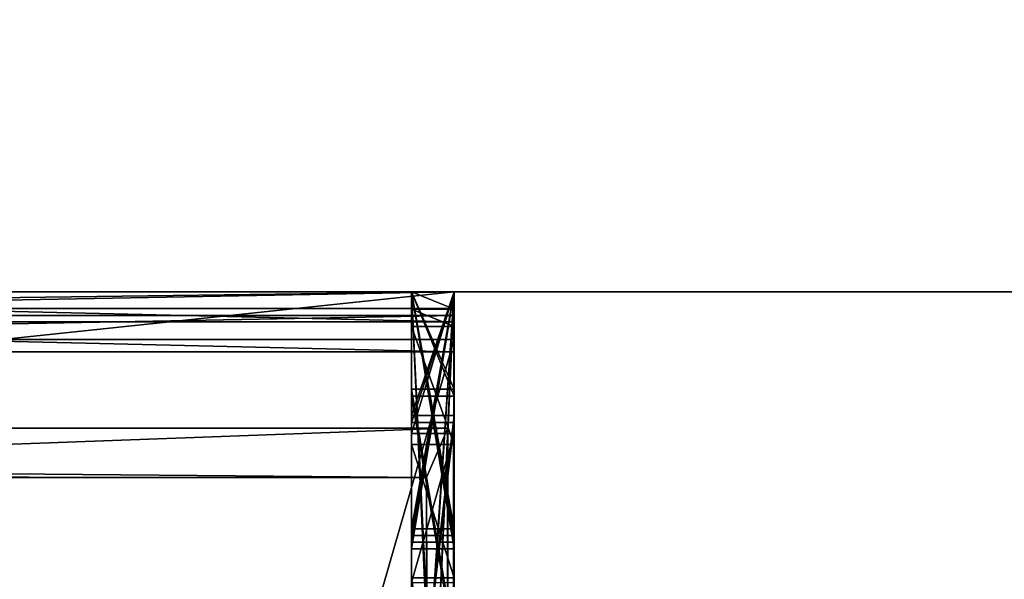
# Model space of a CAD drawing. Header units: millimetres. Extents: x -228 to 228, y -26 to 186.
# Tile 16 of 86: x -205.01 to -203.854, y 2.662 to 3.319. Entities that reach past the tile are written whole.
import ezdxf

# ---------------------------------------------------------------- set-up
doc = ezdxf.new("R2010")
doc.units = ezdxf.units.MM
doc.header["$LTSCALE"] = 52.148148
for name, color, linetype in [('252', 7, 'CONTINUOUS'), ('253', 7, 'CONTINUOUS'), ('280', 7, 'CONTINUOUS'), ('378', 7, 'CONTINUOUS'), ('379', 7, 'CONTINUOUS'), ('380', 7, 'CONTINUOUS'), ('382', 7, 'CONTINUOUS'), ('383', 7, 'CONTINUOUS'), ('399', 7, 'CONTINUOUS'), ('400', 7, 'CONTINUOUS'), ('401', 7, 'CONTINUOUS'), ('402', 7, 'CONTINUOUS'), ('403', 7, 'CONTINUOUS'), ('404', 7, 'CONTINUOUS'), ('405', 7, 'CONTINUOUS'), ('406', 7, 'CONTINUOUS'), ('410', 7, 'CONTINUOUS'), ('411', 7, 'CONTINUOUS'), ('412', 7, 'CONTINUOUS'), ('416', 7, 'CONTINUOUS'), ('417', 7, 'CONTINUOUS'), ('418', 7, 'CONTINUOUS'), ('422', 7, 'CONTINUOUS'), ('423', 7, 'CONTINUOUS'), ('424', 7, 'CONTINUOUS'), ('429', 7, 'CONTINUOUS'), ('430', 7, 'CONTINUOUS'), ('431', 7, 'CONTINUOUS'), ('432', 7, 'CONTINUOUS'), ('433', 7, 'CONTINUOUS'), ('435', 7, 'CONTINUOUS'), ('436', 7, 'CONTINUOUS'), ('437', 7, 'CONTINUOUS'), ('438', 7, 'CONTINUOUS'), ('439', 7, 'CONTINUOUS'), ('440', 7, 'CONTINUOUS'), ('442', 7, 'CONTINUOUS'), ('443', 7, 'CONTINUOUS'), ('444', 7, 'CONTINUOUS'), ('445', 7, 'CONTINUOUS'), ('446', 7, 'CONTINUOUS'), ('447', 7, 'CONTINUOUS'), ('449', 7, 'CONTINUOUS'), ('450', 7, 'CONTINUOUS'), ('451', 7, 'CONTINUOUS'), ('452', 7, 'CONTINUOUS'), ('453', 7, 'CONTINUOUS'), ('454', 7, 'CONTINUOUS'), ('456', 7, 'CONTINUOUS'), ('457', 7, 'CONTINUOUS'), ('458', 7, 'CONTINUOUS'), ('459', 7, 'CONTINUOUS'), ('460', 7, 'CONTINUOUS'), ('461', 7, 'CONTINUOUS'), ('462', 7, 'CONTINUOUS'), ('467', 7, 'CONTINUOUS'), ('468', 7, 'CONTINUOUS'), ('469', 7, 'CONTINUOUS'), ('470', 7, 'CONTINUOUS'), ('471', 7, 'CONTINUOUS'), ('476', 7, 'CONTINUOUS'), ('483', 7, 'CONTINUOUS')]:
    doc.layers.add(name, color=color, linetype=linetype)

msp = doc.modelspace()

# ---------------------------------------------------------------- linework, layer by layer
at = {"layer": '252', "linetype": 'Continuous'}
for points in [[(-202.5997, 3), (-225.7, 3), (-223.2678, 3, -18.0506), (-202.5997, 3)], [(-225.7, 3, -447), (-202.5997, 3, -447), (-217.7043, 3, -443.4218), (-225.7, 3, -447)], [(-221.5, 3, -17.3183), (-202.5997, 3), (-223.2678, 3, -18.0506), (-221.5, 3, -17.3183)], [(-202.5997, 3), (-221.5, 3, -17.3183), (-220.8026, 3, -17.3183), (-202.5997, 3)], [(-220.8025, 3, -18.8183), (-202.5997, 3), (-220.8026, 3, -17.3183), (-220.8025, 3, -18.8183)], [(-206.0009, 3, -19.7752), (-202.5997, 3), (-220.8025, 3, -18.8183), (-206.0009, 3, -19.7752)], [(-217.7043, 3, -443.4218), (-202.5997, 3, -447), (-207.5463, 3, -413.4216), (-217.7043, 3, -443.4218)], [(-204.5, 3, -352.326), (-206, 3, -352.326), (-207.5463, 3, -413.4216), (-204.5, 3, -352.326)], [(-202.5997, 3, -447), (-204.5, 3, -352.326), (-207.5463, 3, -413.4216), (-202.5997, 3, -447)], [(-204.5004, 3, -19.7752), (-202.5997, 3), (-206.0009, 3, -19.7752), (-204.5004, 3, -19.7752)], [(-206, 3, -348.8179), (-204.5, 3, -348.8179), (-204.5, 3, -339.8214), (-206, 3, -348.8179)], [(-206, 3, -339.8214), (-206, 3, -348.8179), (-204.5, 3, -339.8214), (-206, 3, -339.8214)], [(-204.55, 3, -120.2807), (-204.5, 3, -120.2807), (-204.5, 3, -120.0115), (-204.55, 3, -120.2807)], [(-204.55, 3, -120.0115), (-204.55, 3, -120.2807), (-204.5, 3, -120.0115), (-204.55, 3, -120.0115)], [(-204.55, 3, -118.2807), (-204.5, 3, -118.2807), (-204.5, 3, -118.0115), (-204.55, 3, -118.2807)], [(-204.55, 3, -118.0115), (-204.55, 3, -118.2807), (-204.5, 3, -118.0115), (-204.55, 3, -118.0115)], [(-204.55, 3, -116.0019), (-204.5, 3, -116.0019), (-204.5, 3, -115.7255), (-204.55, 3, -116.0019)], [(-204.55, 3, -115.7255), (-204.55, 3, -116.0019), (-204.5, 3, -115.7255), (-204.55, 3, -115.7255)], [(-204.55, 3, -115.531), (-204.5, 3, -115.531), (-204.5, 3, -115.2285), (-204.55, 3, -115.531)], [(-204.55, 3, -115.2285), (-204.55, 3, -115.531), (-204.5, 3, -115.2285), (-204.55, 3, -115.2285)], [(-204.55, 3, -114.2872), (-204.5, 3, -114.2872), (-204.5, 3, -113.9968), (-204.55, 3, -114.2872)], [(-204.55, 3, -113.9968), (-204.55, 3, -114.2872), (-204.5, 3, -113.9968), (-204.55, 3, -113.9968)], [(-204.55, 3, -113.7964), (-204.5, 3, -113.7964), (-204.5, 3, -113.5168), (-204.55, 3, -113.7964)], [(-204.55, 3, -113.5168), (-204.55, 3, -113.7964), (-204.5, 3, -113.5168), (-204.55, 3, -113.5168)], [(-204.55, 3, -112.1515), (-204.5, 3, -112.1515), (-204.5, 3, -111.8751), (-204.55, 3, -112.1515)], [(-204.55, 3, -111.8751), (-204.55, 3, -112.1515), (-204.5, 3, -111.8751), (-204.55, 3, -111.8751)], [(-204.55, 3, -111.6909), (-204.5, 3, -111.6909), (-204.5, 3, -111.3885), (-204.55, 3, -111.6909)], [(-204.55, 3, -111.3885), (-204.55, 3, -111.6909), (-204.5, 3, -111.3885), (-204.55, 3, -111.3885)], [(-204.55, 3, -110.4348), (-204.5, 3, -110.4348), (-204.5, 3, -110.1444), (-204.55, 3, -110.4348)], [(-204.55, 3, -110.1444), (-204.55, 3, -110.4348), (-204.5, 3, -110.1444), (-204.55, 3, -110.1444)], [(-204.55, 3, -109.9543), (-204.5, 3, -109.9543), (-204.5, 3, -109.6748), (-204.55, 3, -109.9543)], [(-204.55, 3, -109.6748), (-204.55, 3, -109.9543), (-204.5, 3, -109.6748), (-204.55, 3, -109.6748)], [(-204.55, 3, -107.5032), (-204.5, 3, -107.5032), (-204.5, 3, -107.1791), (-204.55, 3, -107.5032)], [(-204.55, 3, -107.1791), (-204.55, 3, -107.5032), (-204.5, 3, -107.1791), (-204.55, 3, -107.1791)], [(-204.55, 3, -103.319), (-204.5, 3, -103.319), (-204.5, 3, -103.0498), (-204.55, 3, -103.319)], [(-204.55, 3, -103.0498), (-204.55, 3, -103.319), (-204.5, 3, -103.0498), (-204.55, 3, -103.0498)], [(-204.55, 3, -101.3959), (-204.5, 3, -101.3959), (-204.5, 3, -101.1267), (-204.55, 3, -101.3959)], [(-204.55, 3, -101.1267), (-204.55, 3, -101.3959), (-204.5, 3, -101.1267), (-204.55, 3, -101.1267)], [(-204.55, 3, -99.4728), (-204.5, 3, -99.4728), (-204.5, 3, -99.2036), (-204.55, 3, -99.4728)], [(-204.55, 3, -99.2036), (-204.55, 3, -99.4728), (-204.5, 3, -99.2036), (-204.55, 3, -99.2036)], [(-204.5001, 3, -19.7968), (-202.5997, 3), (-204.5004, 3, -19.7752), (-204.5001, 3, -19.7968)], [(-204.5, 3, -19.8183), (-202.5997, 3), (-204.5001, 3, -19.7968), (-204.5, 3, -19.8183)], [(-202.5997, 3, -447), (-202.5997, 3), (-204.5, 3, -352.326), (-202.5997, 3, -447)], [(-204.5, 3, -352.326), (-202.5997, 3), (-204.5, 3, -348.8179), (-204.5, 3, -352.326)], [(-204.5, 3, -348.8179), (-202.5997, 3), (-204.5, 3, -339.8214), (-204.5, 3, -348.8179)], [(-204.5, 3, -339.8214), (-202.5997, 3), (-204.5, 3, -120.2807), (-204.5, 3, -339.8214)], [(-204.5, 3, -120.2807), (-202.5997, 3), (-204.5, 3, -120.0115), (-204.5, 3, -120.2807)], [(-204.5, 3, -120.0115), (-202.5997, 3), (-204.5, 3, -118.2807), (-204.5, 3, -120.0115)], [(-204.5, 3, -118.2807), (-202.5997, 3), (-204.5, 3, -118.0115), (-204.5, 3, -118.2807)], [(-204.5, 3, -118.0115), (-202.5997, 3), (-204.5, 3, -116.0019), (-204.5, 3, -118.0115)], [(-204.5, 3, -116.0019), (-202.5997, 3), (-204.5, 3, -115.7255), (-204.5, 3, -116.0019)], [(-204.5, 3, -115.7255), (-202.5997, 3), (-204.5, 3, -115.531), (-204.5, 3, -115.7255)], [(-204.5, 3, -115.531), (-202.5997, 3), (-204.5, 3, -115.2285), (-204.5, 3, -115.531)], [(-204.5, 3, -115.2285), (-202.5997, 3), (-204.5, 3, -114.2872), (-204.5, 3, -115.2285)], [(-204.5, 3, -114.2872), (-202.5997, 3), (-204.5, 3, -113.9968), (-204.5, 3, -114.2872)], [(-204.5, 3, -113.9968), (-202.5997, 3), (-204.5, 3, -113.7964), (-204.5, 3, -113.9968)], [(-204.5, 3, -113.7964), (-202.5997, 3), (-204.5, 3, -113.5168), (-204.5, 3, -113.7964)], [(-204.5, 3, -113.5168), (-202.5997, 3), (-204.5, 3, -112.1515), (-204.5, 3, -113.5168)], [(-204.5, 3, -112.1515), (-202.5997, 3), (-204.5, 3, -111.8751), (-204.5, 3, -112.1515)], [(-204.5, 3, -111.8751), (-202.5997, 3), (-204.5, 3, -111.6909), (-204.5, 3, -111.8751)], [(-204.5, 3, -111.6909), (-202.5997, 3), (-204.5, 3, -111.3885), (-204.5, 3, -111.6909)], [(-204.5, 3, -111.3885), (-202.5997, 3), (-204.5, 3, -110.4348), (-204.5, 3, -111.3885)], [(-204.5, 3, -110.4348), (-202.5997, 3), (-204.5, 3, -110.1444), (-204.5, 3, -110.4348)], [(-204.5, 3, -110.1444), (-202.5997, 3), (-204.5, 3, -109.9543), (-204.5, 3, -110.1444)], [(-204.5, 3, -109.9543), (-202.5997, 3), (-204.5, 3, -109.6748), (-204.5, 3, -109.9543)], [(-204.5, 3, -109.6748), (-202.5997, 3), (-204.5, 3, -107.5032), (-204.5, 3, -109.6748)], [(-204.5, 3, -107.5032), (-202.5997, 3), (-204.5, 3, -107.1791), (-204.5, 3, -107.5032)], [(-204.5, 3, -107.1791), (-202.5997, 3), (-204.5, 3, -103.319), (-204.5, 3, -107.1791)], [(-204.5, 3, -103.319), (-202.5997, 3), (-204.5, 3, -103.0498), (-204.5, 3, -103.319)], [(-204.5, 3, -103.0498), (-202.5997, 3), (-204.5, 3, -101.3959), (-204.5, 3, -103.0498)], [(-204.5, 3, -101.3959), (-202.5997, 3), (-204.5, 3, -101.1267), (-204.5, 3, -101.3959)], [(-204.5, 3, -101.1267), (-202.5997, 3), (-204.5, 3, -99.4728), (-204.5, 3, -101.1267)], [(-204.5, 3, -99.4728), (-202.5997, 3), (-204.5, 3, -99.2036), (-204.5, 3, -99.4728)], [(-204.5, 3, -99.2036), (-202.5997, 3), (-204.5, 3, -19.8183), (-204.5, 3, -99.2036)]]:
    msp.add_3dface(points, dxfattribs=at)
at = {"layer": '253', "linetype": 'Continuous'}
for points in [[(-225.7, 3), (-202.5997, 21.8188), (-209.5016, 22.5), (-225.7, 3)], [(-202.5997, 21.8188), (-225.7, 3), (-202.5997, 17.538), (-202.5997, 21.8188)], [(-202.5997, 17.538), (-225.7, 3), (-202.5815, 17.4045), (-202.5997, 17.538)], [(-202.5815, 17.4045), (-225.7, 3), (-202.5284, 17.2806), (-202.5815, 17.4045)], [(-202.5284, 17.2806), (-225.7, 3), (-202.1571, 16.6618), (-202.5284, 17.2806)], [(-202.1571, 16.6618), (-225.7, 3), (-202.0404, 16.3896), (-202.1571, 16.6618)], [(-202.0404, 16.3896), (-225.7, 3), (-202.0005, 16.0962), (-202.0404, 16.3896)], [(-225.7, 3), (-202.5997, 3), (-202.0005, 16.0962), (-225.7, 3)]]:
    msp.add_3dface(points, dxfattribs=at)
at = {"layer": '280', "linetype": 'Continuous'}
for points in [[(-202.5997, 3, -447), (-225.7, 3, -447), (-223.75, 19.6952, -447), (-202.5997, 3, -447)], [(-202.0005, 16.0962, -447), (-202.5997, 3, -447), (-223.75, 19.6952, -447), (-202.0005, 16.0962, -447)]]:
    msp.add_3dface(points, dxfattribs=at)
at = {"layer": '378', "linetype": 'Continuous'}
for points in [[(-206, 2.9649, -352.3222), (-206, 3, -352.326), (-204.5, 2.9649, -352.3222), (-206, 2.9649, -352.3222)], [(-206, 3, -352.326), (-204.5, 3, -352.326), (-204.5, 2.9649, -352.3222), (-206, 3, -352.326)], [(-206, 2.9297, -352.3208), (-206, 2.9649, -352.3222), (-204.5, 2.9297, -352.3208), (-206, 2.9297, -352.3208)], [(-204.5, 2.9297, -352.3208), (-206, 2.9649, -352.3222), (-204.5, 2.9649, -352.3222), (-204.5, 2.9297, -352.3208)]]:
    msp.add_3dface(points, dxfattribs=at)
at = {"layer": '379', "linetype": 'Continuous'}
for points in [[(-204.5, -2.2703, -352.2997), (-206, -2.2703, -352.2997), (-206, 2.9297, -352.3208), (-204.5, -2.2703, -352.2997)], [(-204.5, -2.2703, -352.2997), (-206, 2.9297, -352.3208), (-204.5, 2.9297, -352.3208), (-204.5, -2.2703, -352.2997)]]:
    msp.add_3dface(points, dxfattribs=at)
at = {"layer": '380', "linetype": 'Continuous'}
for points in [[(-204.5, 3, -352.326), (-204.5, 3, -348.8179), (-204.5, 2.9649, -352.3222), (-204.5, 3, -352.326)], [(-204.5, 2.9649, -352.3222), (-204.5, 3, -348.8179), (-204.5, 2.972, -348.8201), (-204.5, 2.9649, -352.3222)], [(-204.5, 2.9439, -348.8208), (-204.5, 2.9649, -352.3222), (-204.5, 2.972, -348.8201), (-204.5, 2.9439, -348.8208)], [(-204.5, 2.9297, -352.3208), (-204.5, 2.9649, -352.3222), (-204.5, 2.9439, -348.8208), (-204.5, 2.9297, -352.3208)], [(-204.5, -2.256, -348.7997), (-204.5, 2.9297, -352.3208), (-204.5, 2.9439, -348.8208), (-204.5, -2.256, -348.7997)], [(-204.5, -2.2703, -352.2997), (-204.5, 2.9297, -352.3208), (-204.5, -2.256, -348.7997), (-204.5, -2.2703, -352.2997)]]:
    msp.add_3dface(points, dxfattribs=at)
at = {"layer": '382', "linetype": 'Continuous'}
for points in [[(-206, 2.9439, -348.8208), (-206, -2.256, -348.7997), (-204.5, 2.9439, -348.8208), (-206, 2.9439, -348.8208)], [(-206, -2.256, -348.7997), (-204.5, -2.256, -348.7997), (-204.5, 2.9439, -348.8208), (-206, -2.256, -348.7997)]]:
    msp.add_3dface(points, dxfattribs=at)
at = {"layer": '383', "linetype": 'Continuous'}
for points in [[(-206, 3, -348.8179), (-206, 2.972, -348.8201), (-204.5, 3, -348.8179), (-206, 3, -348.8179)], [(-204.5, 3, -348.8179), (-206, 2.972, -348.8201), (-204.5, 2.972, -348.8201), (-204.5, 3, -348.8179)], [(-206, 2.972, -348.8201), (-206, 2.9439, -348.8208), (-204.5, 2.972, -348.8201), (-206, 2.972, -348.8201)], [(-206, 2.9439, -348.8208), (-204.5, 2.9439, -348.8208), (-204.5, 2.972, -348.8201), (-206, 2.9439, -348.8208)]]:
    msp.add_3dface(points, dxfattribs=at)
at = {"layer": '399', "linetype": 'Continuous'}
for points in [[(-204.5004, 3, -19.7752), (-206.0009, 3, -19.7752), (-206.0185, 2.8399, -19.6262), (-204.5004, 3, -19.7752)], [(-204.5004, 3, -19.7752), (-206.0185, 2.8399, -19.6262), (-204.5073, 2.8401, -19.6266), (-204.5004, 3, -19.7752)], [(-206.0185, 2.8399, -19.6262), (-206.0835, 2.7821, -19.4174), (-204.5073, 2.8401, -19.6266), (-206.0185, 2.8399, -19.6262)], [(-204.5073, 2.8401, -19.6266), (-206.0835, 2.7821, -19.4174), (-204.5322, 2.7821, -19.4174), (-204.5073, 2.8401, -19.6266)]]:
    msp.add_3dface(points, dxfattribs=at)
at = {"layer": '400', "linetype": 'Continuous'}
for points in [[(-204.5052, -1.5733, -19.6387), (-204.5004, 3, -19.7752), (-204.5073, 2.8401, -19.6266), (-204.5052, -1.5733, -19.6387)], [(-204.5052, -1.5733, -19.6387), (-204.5, -1.4195, -19.8004), (-204.5004, 3, -19.7752), (-204.5052, -1.5733, -19.6387)], [(-204.5, -1.4195, -19.8004), (-204.5001, 3, -19.7968), (-204.5004, 3, -19.7752), (-204.5, -1.4195, -19.8004)], [(-204.5, -1.4195, -19.8004), (-204.5, 3, -19.8183), (-204.5001, 3, -19.7968), (-204.5, -1.4195, -19.8004)], [(-204.5207, -1.7261, -19.4781), (-204.5073, 2.8401, -19.6266), (-204.5322, 2.7821, -19.4174), (-204.5207, -1.7261, -19.4781)], [(-204.5207, -1.7261, -19.4781), (-204.5052, -1.5733, -19.6387), (-204.5073, 2.8401, -19.6266), (-204.5207, -1.7261, -19.4781)], [(-205.3798, -1.7118, -17.8953), (-204.5322, -1.7179, -19.3992), (-205.1615, 2.7873, -18.1233), (-205.3798, -1.7118, -17.8953)], [(-204.5322, -1.7179, -19.3992), (-204.5322, 2.7821, -19.4174), (-205.1615, 2.7873, -18.1233), (-204.5322, -1.7179, -19.3992)], [(-204.5207, -1.7261, -19.4781), (-204.5322, 2.7821, -19.4174), (-204.5261, -1.72, -19.4389), (-204.5207, -1.7261, -19.4781)], [(-204.5261, -1.72, -19.4389), (-204.5322, 2.7821, -19.4174), (-204.5322, -1.7179, -19.3992), (-204.5261, -1.72, -19.4389)]]:
    msp.add_3dface(points, dxfattribs=at)
at = {"layer": '401', "linetype": 'Continuous'}
for points in [[(-204.5, -1.4195, -19.8004), (-204.5, -2.7215, -340.2977), (-204.5, 3, -19.8183), (-204.5, -1.4195, -19.8004)], [(-204.5, 3, -120.2807), (-204.5, -2.7215, -340.2977), (-204.5, -2.5736, -339.9448), (-204.5, 3, -120.2807)], [(-204.5, -2.7215, -340.2977), (-204.5, 3, -120.2807), (-204.5, 2.8465, -120.2801), (-204.5, -2.7215, -340.2977)], [(-204.5, 3, -19.8183), (-204.5, -2.7215, -340.2977), (-204.5, 1.958, -99.1994), (-204.5, 3, -19.8183)], [(-204.5, 3, -120.2807), (-204.5, -2.5736, -339.9448), (-204.5, -2.2195, -339.7998), (-204.5, 3, -120.2807)], [(-204.5, 3, -120.2807), (-204.5, -2.2195, -339.7998), (-204.5, 2.9805, -339.8209), (-204.5, 3, -120.2807)], [(-204.5, 3, -339.8214), (-204.5, 3, -120.2807), (-204.5, 2.9805, -339.8209), (-204.5, 3, -339.8214)], [(-204.5, 3, -120.0115), (-204.5, 3, -118.2807), (-204.5, 2.8776, -120.011), (-204.5, 3, -120.0115)], [(-204.5, 3, -118.2807), (-204.5, 2.8546, -118.2801), (-204.5, 2.1474, -118.8542), (-204.5, 3, -118.2807)], [(-204.5, 2.8776, -120.011), (-204.5, 3, -118.2807), (-204.5, 2.5839, -120.0005), (-204.5, 2.8776, -120.011)], [(-204.5, 2.5839, -120.0005), (-204.5, 3, -118.2807), (-204.5, 2.3494, -119.9546), (-204.5, 2.5839, -120.0005)], [(-204.5, 2.3494, -119.9546), (-204.5, 3, -118.2807), (-204.5, 2.1059, -119.5926), (-204.5, 2.3494, -119.9546)], [(-204.5, 2.1059, -119.5926), (-204.5, 3, -118.2807), (-204.5, 2.118, -119.492), (-204.5, 2.1059, -119.5926)], [(-204.5, 2.118, -119.492), (-204.5, 3, -118.2807), (-204.5, 2.15, -119.3962), (-204.5, 2.118, -119.492)], [(-204.5, 2.15, -119.3962), (-204.5, 3, -118.2807), (-204.5, 2.2505, -119.2067), (-204.5, 2.15, -119.3962)], [(-204.5, 2.2505, -119.2067), (-204.5, 3, -118.2807), (-204.5, 2.3775, -119.0137), (-204.5, 2.2505, -119.2067)], [(-204.5, 2.3775, -119.0137), (-204.5, 3, -118.2807), (-204.5, 2.1474, -118.8542), (-204.5, 2.3775, -119.0137)], [(-204.5, 3, -118.0115), (-204.5, 3, -116.0019), (-204.5, 2.8858, -118.011), (-204.5, 3, -118.0115)], [(-204.5, 3, -116.0019), (-204.5, 1.8909, -115.698), (-204.5, 2.1555, -116.8542), (-204.5, 3, -116.0019)], [(-204.5, 2.8858, -118.011), (-204.5, 3, -116.0019), (-204.5, 2.592, -118.0005), (-204.5, 2.8858, -118.011)], [(-204.5, 2.592, -118.0005), (-204.5, 3, -116.0019), (-204.5, 2.3575, -117.9546), (-204.5, 2.592, -118.0005)], [(-204.5, 2.3575, -117.9546), (-204.5, 3, -116.0019), (-204.5, 2.114, -117.5926), (-204.5, 2.3575, -117.9546)], [(-204.5, 2.114, -117.5926), (-204.5, 3, -116.0019), (-204.5, 2.1262, -117.492), (-204.5, 2.114, -117.5926)], [(-204.5, 2.1262, -117.492), (-204.5, 3, -116.0019), (-204.5, 2.1581, -117.3962), (-204.5, 2.1262, -117.492)], [(-204.5, 2.1581, -117.3962), (-204.5, 3, -116.0019), (-204.5, 2.3856, -117.0138), (-204.5, 2.1581, -117.3962)], [(-204.5, 2.3856, -117.0138), (-204.5, 3, -116.0019), (-204.5, 2.1555, -116.8542), (-204.5, 2.3856, -117.0138)], [(-204.5, 3, -115.2285), (-204.5, 3, -114.2872), (-204.5, 1.8911, -115.6596), (-204.5, 3, -115.2285)], [(-204.5, 3, -114.2872), (-204.5, 1.8985, -113.8435), (-204.5, 1.8911, -115.6596), (-204.5, 3, -114.2872)], [(-204.5, 3, -113.5168), (-204.5, 3, -112.1515), (-204.5, 1.8986, -113.805), (-204.5, 3, -113.5168)], [(-204.5, 3, -112.1515), (-204.5, 1.9066, -111.8519), (-204.5, 1.8986, -113.805), (-204.5, 3, -112.1515)], [(-204.5, 3, -111.3885), (-204.5, 3, -110.4348), (-204.5, 1.9067, -111.8135), (-204.5, 3, -111.3885)], [(-204.5, 3, -110.4348), (-204.5, 1.9141, -109.9974), (-204.5, 1.9067, -111.8135), (-204.5, 3, -110.4348)], [(-204.5, 3, -109.6748), (-204.5, 3, -107.5032), (-204.5, 2.8337, -107.5651), (-204.5, 3, -109.6748)], [(-204.5, 2.6589, -107.5869), (-204.5, 3, -109.6748), (-204.5, 2.8337, -107.5651), (-204.5, 2.6589, -107.5869)], [(-204.5, 3, -109.6748), (-204.5, 2.6589, -107.5869), (-204.5, 1.9143, -109.9589), (-204.5, 3, -109.6748)], [(-204.5, 3, -107.1791), (-204.5, 3, -103.319), (-204.5, 2.6608, -106.0713), (-204.5, 3, -107.1791)], [(-204.5, 2.9797, -107.1953), (-204.5, 3, -107.1791), (-204.5, 2.3316, -107.1777), (-204.5, 2.9797, -107.1953)], [(-204.5, 2.3316, -107.1777), (-204.5, 3, -107.1791), (-204.5, 2.2128, -106.9991), (-204.5, 2.3316, -107.1777)], [(-204.5, 2.2128, -106.9991), (-204.5, 3, -107.1791), (-204.5, 2.6608, -106.0713), (-204.5, 2.2128, -106.9991)], [(-204.5, 2.2442, -104.4698), (-204.5, 3, -103.319), (-204.5, 2.2489, -103.316), (-204.5, 2.2442, -104.4698)], [(-204.5, 3, -103.319), (-204.5, 2.2442, -104.4698), (-204.5, 2.5098, -105.8171), (-204.5, 3, -103.319)], [(-204.5, 2.6608, -106.0713), (-204.5, 3, -103.319), (-204.5, 2.5098, -105.8171), (-204.5, 2.6608, -106.0713)], [(-204.5, 3, -103.0498), (-204.5, 3, -101.3959), (-204.5, 1.9423, -103.0455), (-204.5, 3, -103.0498)], [(-204.5, 2.2521, -102.5467), (-204.5, 3, -101.3959), (-204.5, 2.2567, -101.3929), (-204.5, 2.2521, -102.5467)], [(-204.5, 3, -101.3959), (-204.5, 2.2521, -102.5467), (-204.5, 1.9423, -103.0455), (-204.5, 3, -101.3959)], [(-204.5, 3, -101.1267), (-204.5, 3, -99.4728), (-204.5, 1.9502, -101.1224), (-204.5, 3, -101.1267)], [(-204.5, 2.2599, -100.6237), (-204.5, 3, -99.4728), (-204.5, 2.2646, -99.4699), (-204.5, 2.2599, -100.6237)], [(-204.5, 3, -99.4728), (-204.5, 2.2599, -100.6237), (-204.5, 1.9502, -101.1224), (-204.5, 3, -99.4728)], [(-204.5, 3, -99.2036), (-204.5, 3, -19.8183), (-204.5, 1.958, -99.1994), (-204.5, 3, -99.2036)], [(-204.5, 2.9591, -107.2113), (-204.5, 2.9797, -107.1953), (-204.5, 2.6642, -107.3177), (-204.5, 2.9591, -107.2113)], [(-204.5, 2.6642, -107.3177), (-204.5, 2.9797, -107.1953), (-204.5, 2.3316, -107.1777), (-204.5, 2.6642, -107.3177)], [(-204.5, 2.8209, -107.2884), (-204.5, 2.9591, -107.2113), (-204.5, 2.6642, -107.3177), (-204.5, 2.8209, -107.2884)], [(-204.5, 2.8546, -118.2801), (-204.5, 2.4191, -118.256), (-204.5, 2.1474, -118.8542), (-204.5, 2.8546, -118.2801)], [(-204.5, 2.411, -120.256), (-204.5, -2.7215, -340.2977), (-204.5, 2.8465, -120.2801), (-204.5, 2.411, -120.256)]]:
    msp.add_3dface(points, dxfattribs=at)
at = {"layer": '402', "linetype": 'Continuous'}
for points in [[(-206, 2.9805, -339.8209), (-206, 3, -339.8214), (-204.5, 3, -339.8214), (-206, 2.9805, -339.8209)], [(-206, 2.9805, -339.8209), (-204.5, 3, -339.8214), (-204.5, 2.9805, -339.8209), (-206, 2.9805, -339.8209)]]:
    msp.add_3dface(points, dxfattribs=at)
at = {"layer": '403', "linetype": 'Continuous'}
for points in [[(-204.5, -2.2195, -339.7998), (-206, -2.2195, -339.7998), (-206, 2.9805, -339.8209), (-204.5, -2.2195, -339.7998)], [(-204.5, -2.2195, -339.7998), (-206, 2.9805, -339.8209), (-204.5, 2.9805, -339.8209), (-204.5, -2.2195, -339.7998)]]:
    msp.add_3dface(points, dxfattribs=at)
at = {"layer": '404', "linetype": 'Continuous'}
for points in [[(-204.55, 3, -99.2036), (-204.5, 3, -99.2036), (-204.5, 1.958, -99.1994), (-204.55, 3, -99.2036)], [(-204.55, 3, -99.2036), (-204.5, 1.958, -99.1994), (-204.55, 1.958, -99.1994), (-204.55, 3, -99.2036)]]:
    msp.add_3dface(points, dxfattribs=at)
at = {"layer": '405', "linetype": 'Continuous'}
for points in [[(-204.55, 3, -99.4728), (-204.55, 3, -99.2036), (-204.55, 2.2646, -99.4699), (-204.55, 3, -99.4728)], [(-204.55, 3, -99.2036), (-204.55, 1.958, -99.1994), (-204.55, 2.2646, -99.4699), (-204.55, 3, -99.2036)]]:
    msp.add_3dface(points, dxfattribs=at)
at = {"layer": '406', "linetype": 'Continuous'}
for points in [[(-204.5, 3, -99.4728), (-204.55, 3, -99.4728), (-204.55, 2.2646, -99.4699), (-204.5, 3, -99.4728)], [(-204.5, 2.2646, -99.4699), (-204.5, 3, -99.4728), (-204.55, 2.2646, -99.4699), (-204.5, 2.2646, -99.4699)]]:
    msp.add_3dface(points, dxfattribs=at)
at = {"layer": '410', "linetype": 'Continuous'}
for points in [[(-204.55, 3, -101.1267), (-204.5, 3, -101.1267), (-204.5, 1.9502, -101.1224), (-204.55, 3, -101.1267)], [(-204.55, 3, -101.1267), (-204.5, 1.9502, -101.1224), (-204.55, 1.9502, -101.1224), (-204.55, 3, -101.1267)]]:
    msp.add_3dface(points, dxfattribs=at)
at = {"layer": '411', "linetype": 'Continuous'}
for points in [[(-204.55, 3, -101.3959), (-204.55, 3, -101.1267), (-204.55, 2.2567, -101.3929), (-204.55, 3, -101.3959)], [(-204.55, 3, -101.1267), (-204.55, 1.9502, -101.1224), (-204.55, 2.2567, -101.3929), (-204.55, 3, -101.1267)]]:
    msp.add_3dface(points, dxfattribs=at)
at = {"layer": '412', "linetype": 'Continuous'}
for points in [[(-204.5, 3, -101.3959), (-204.55, 3, -101.3959), (-204.55, 2.2567, -101.3929), (-204.5, 3, -101.3959)], [(-204.5, 2.2567, -101.3929), (-204.5, 3, -101.3959), (-204.55, 2.2567, -101.3929), (-204.5, 2.2567, -101.3929)]]:
    msp.add_3dface(points, dxfattribs=at)
at = {"layer": '416', "linetype": 'Continuous'}
for points in [[(-204.55, 3, -103.0498), (-204.5, 3, -103.0498), (-204.5, 1.9423, -103.0455), (-204.55, 3, -103.0498)], [(-204.55, 3, -103.0498), (-204.5, 1.9423, -103.0455), (-204.55, 1.9423, -103.0455), (-204.55, 3, -103.0498)]]:
    msp.add_3dface(points, dxfattribs=at)
at = {"layer": '417', "linetype": 'Continuous'}
for points in [[(-204.55, 3, -103.319), (-204.55, 3, -103.0498), (-204.55, 2.2489, -103.316), (-204.55, 3, -103.319)], [(-204.55, 3, -103.0498), (-204.55, 1.9423, -103.0455), (-204.55, 2.2489, -103.316), (-204.55, 3, -103.0498)]]:
    msp.add_3dface(points, dxfattribs=at)
at = {"layer": '418', "linetype": 'Continuous'}
for points in [[(-204.5, 3, -103.319), (-204.55, 3, -103.319), (-204.55, 2.2489, -103.316), (-204.5, 3, -103.319)], [(-204.5, 2.2489, -103.316), (-204.5, 3, -103.319), (-204.55, 2.2489, -103.316), (-204.5, 2.2489, -103.316)]]:
    msp.add_3dface(points, dxfattribs=at)
at = {"layer": '422', "linetype": 'Continuous'}
for points in [[(-204.55, 3, -107.1791), (-204.5, 3, -107.1791), (-204.5, 2.9797, -107.1953), (-204.55, 3, -107.1791)], [(-204.55, 3, -107.1791), (-204.5, 2.9797, -107.1953), (-204.55, 2.9797, -107.1953), (-204.55, 3, -107.1791)], [(-204.5, 2.9797, -107.1953), (-204.5, 2.9591, -107.2113), (-204.55, 2.9797, -107.1953), (-204.5, 2.9797, -107.1953)], [(-204.55, 2.9797, -107.1953), (-204.5, 2.9591, -107.2113), (-204.55, 2.9591, -107.2113), (-204.55, 2.9797, -107.1953)]]:
    msp.add_3dface(points, dxfattribs=at)
at = {"layer": '423', "linetype": 'Continuous'}
for points in [[(-204.55, 3, -107.5032), (-204.55, 3, -107.1791), (-204.55, 2.9797, -107.1953), (-204.55, 3, -107.5032)], [(-204.55, 3, -107.5032), (-204.55, 2.9797, -107.1953), (-204.55, 2.9591, -107.2113), (-204.55, 3, -107.5032)], [(-204.55, 3, -107.5032), (-204.55, 2.9591, -107.2113), (-204.55, 2.8209, -107.2884), (-204.55, 3, -107.5032)], [(-204.55, 2.8337, -107.5651), (-204.55, 3, -107.5032), (-204.55, 2.6589, -107.5869), (-204.55, 2.8337, -107.5651)], [(-204.55, 2.6589, -107.5869), (-204.55, 3, -107.5032), (-204.55, 2.094, -107.3392), (-204.55, 2.6589, -107.5869)], [(-204.55, 2.094, -107.3392), (-204.55, 3, -107.5032), (-204.55, 2.6642, -107.3177), (-204.55, 2.094, -107.3392)], [(-204.55, 2.6642, -107.3177), (-204.55, 3, -107.5032), (-204.55, 2.8209, -107.2884), (-204.55, 2.6642, -107.3177)], [(-204.55, 2.3316, -107.1776), (-204.55, 2.094, -107.3392), (-204.55, 2.6642, -107.3177), (-204.55, 2.3316, -107.1776)]]:
    msp.add_3dface(points, dxfattribs=at)
at = {"layer": '424', "linetype": 'Continuous'}
for points in [[(-204.5, 3, -107.5032), (-204.55, 3, -107.5032), (-204.55, 2.8337, -107.5651), (-204.5, 3, -107.5032)], [(-204.5, 2.8337, -107.5651), (-204.5, 3, -107.5032), (-204.55, 2.8337, -107.5651), (-204.5, 2.8337, -107.5651)], [(-204.5, 2.6589, -107.5869), (-204.5, 2.8337, -107.5651), (-204.55, 2.6589, -107.5869), (-204.5, 2.6589, -107.5869)], [(-204.5, 2.8337, -107.5651), (-204.55, 2.8337, -107.5651), (-204.55, 2.6589, -107.5869), (-204.5, 2.8337, -107.5651)]]:
    msp.add_3dface(points, dxfattribs=at)
at = {"layer": '429', "linetype": 'Continuous'}
for points in [[(-204.5, 2.6642, -107.3177), (-204.5, 2.3316, -107.1777), (-204.55, 2.6642, -107.3177), (-204.5, 2.6642, -107.3177)], [(-204.5, 2.3316, -107.1777), (-204.55, 2.3316, -107.1776), (-204.55, 2.6642, -107.3177), (-204.5, 2.3316, -107.1777)]]:
    msp.add_3dface(points, dxfattribs=at)
at = {"layer": '430', "linetype": 'Continuous'}
for points in [[(-204.5, 2.9591, -107.2113), (-204.5, 2.8209, -107.2884), (-204.55, 2.9591, -107.2113), (-204.5, 2.9591, -107.2113)], [(-204.55, 2.9591, -107.2113), (-204.5, 2.8209, -107.2884), (-204.55, 2.8209, -107.2884), (-204.55, 2.9591, -107.2113)], [(-204.5, 2.8209, -107.2884), (-204.5, 2.6642, -107.3177), (-204.55, 2.8209, -107.2884), (-204.5, 2.8209, -107.2884)], [(-204.5, 2.6642, -107.3177), (-204.55, 2.6642, -107.3177), (-204.55, 2.8209, -107.2884), (-204.5, 2.6642, -107.3177)]]:
    msp.add_3dface(points, dxfattribs=at)
at = {"layer": '431', "linetype": 'Continuous'}
for points in [[(-204.55, 3, -109.6748), (-204.5, 3, -109.6748), (-204.5, 1.9143, -109.9589), (-204.55, 3, -109.6748)], [(-204.55, 3, -109.6748), (-204.5, 1.9143, -109.9589), (-204.55, 1.9143, -109.9589), (-204.55, 3, -109.6748)]]:
    msp.add_3dface(points, dxfattribs=at)
at = {"layer": '432', "linetype": 'Continuous'}
for points in [[(-204.55, 3, -110.4348), (-204.55, 3, -110.1444), (-204.55, 2.7139, -110.0295), (-204.55, 3, -110.4348)], [(-204.55, 3, -110.4348), (-204.55, 1.9143, -109.9589), (-204.55, 1.9141, -109.9974), (-204.55, 3, -110.4348)], [(-204.55, 1.9143, -109.9589), (-204.55, 3, -110.4348), (-204.55, 2.7139, -110.0295), (-204.55, 1.9143, -109.9589)], [(-204.55, 3, -109.9543), (-204.55, 3, -109.6748), (-204.55, 2.7139, -110.0295), (-204.55, 3, -109.9543)], [(-204.55, 3, -109.6748), (-204.55, 1.9143, -109.9589), (-204.55, 2.7139, -110.0295), (-204.55, 3, -109.6748)]]:
    msp.add_3dface(points, dxfattribs=at)
at = {"layer": '433', "linetype": 'Continuous'}
for points in [[(-204.5, 3, -110.4348), (-204.55, 3, -110.4348), (-204.55, 1.9141, -109.9974), (-204.5, 3, -110.4348)], [(-204.5, 1.9141, -109.9974), (-204.5, 3, -110.4348), (-204.55, 1.9141, -109.9974), (-204.5, 1.9141, -109.9974)]]:
    msp.add_3dface(points, dxfattribs=at)
at = {"layer": '435', "linetype": 'Continuous'}
for points in [[(-204.5, 3, -109.9543), (-204.55, 3, -109.9543), (-204.55, 2.7139, -110.0295), (-204.5, 3, -109.9543)], [(-204.5, 3, -109.9543), (-204.55, 2.7139, -110.0295), (-204.5, 2.7139, -110.0295), (-204.5, 3, -109.9543)]]:
    msp.add_3dface(points, dxfattribs=at)
at = {"layer": '436', "linetype": 'Continuous'}
msp.add_3dface([(-204.5, 3, -110.1444), (-204.5, 3, -109.9543), (-204.5, 2.7139, -110.0295), (-204.5, 3, -110.1444)], dxfattribs=at)
at = {"layer": '437', "linetype": 'Continuous'}
for points in [[(-204.55, 3, -110.1444), (-204.5, 3, -110.1444), (-204.5, 2.7139, -110.0295), (-204.55, 3, -110.1444)], [(-204.55, 2.7139, -110.0295), (-204.55, 3, -110.1444), (-204.5, 2.7139, -110.0295), (-204.55, 2.7139, -110.0295)]]:
    msp.add_3dface(points, dxfattribs=at)
at = {"layer": '438', "linetype": 'Continuous'}
for points in [[(-204.55, 3, -111.3885), (-204.5, 3, -111.3885), (-204.5, 1.9067, -111.8135), (-204.55, 3, -111.3885)], [(-204.55, 3, -111.3885), (-204.5, 1.9067, -111.8135), (-204.55, 1.9067, -111.8135), (-204.55, 3, -111.3885)]]:
    msp.add_3dface(points, dxfattribs=at)
at = {"layer": '439', "linetype": 'Continuous'}
for points in [[(-204.55, 3, -112.1515), (-204.55, 3, -111.8751), (-204.55, 2.7217, -111.7987), (-204.55, 3, -112.1515)], [(-204.55, 3, -112.1515), (-204.55, 1.9067, -111.8135), (-204.55, 1.9066, -111.8519), (-204.55, 3, -112.1515)], [(-204.55, 1.9067, -111.8135), (-204.55, 3, -112.1515), (-204.55, 2.7217, -111.7987), (-204.55, 1.9067, -111.8135)], [(-204.55, 3, -111.6909), (-204.55, 3, -111.3885), (-204.55, 2.7217, -111.7987), (-204.55, 3, -111.6909)], [(-204.55, 3, -111.3885), (-204.55, 1.9067, -111.8135), (-204.55, 2.7217, -111.7987), (-204.55, 3, -111.3885)]]:
    msp.add_3dface(points, dxfattribs=at)
at = {"layer": '440', "linetype": 'Continuous'}
for points in [[(-204.5, 3, -112.1515), (-204.55, 3, -112.1515), (-204.55, 1.9066, -111.8519), (-204.5, 3, -112.1515)], [(-204.5, 1.9066, -111.8519), (-204.5, 3, -112.1515), (-204.55, 1.9066, -111.8519), (-204.5, 1.9066, -111.8519)]]:
    msp.add_3dface(points, dxfattribs=at)
at = {"layer": '442', "linetype": 'Continuous'}
for points in [[(-204.5, 3, -111.6909), (-204.55, 3, -111.6909), (-204.55, 2.7217, -111.7987), (-204.5, 3, -111.6909)], [(-204.5, 3, -111.6909), (-204.55, 2.7217, -111.7987), (-204.5, 2.7217, -111.7987), (-204.5, 3, -111.6909)]]:
    msp.add_3dface(points, dxfattribs=at)
at = {"layer": '443', "linetype": 'Continuous'}
msp.add_3dface([(-204.5, 3, -111.8751), (-204.5, 3, -111.6909), (-204.5, 2.7217, -111.7987), (-204.5, 3, -111.8751)], dxfattribs=at)
at = {"layer": '444', "linetype": 'Continuous'}
for points in [[(-204.55, 3, -111.8751), (-204.5, 3, -111.8751), (-204.5, 2.7217, -111.7987), (-204.55, 3, -111.8751)], [(-204.55, 2.7217, -111.7987), (-204.55, 3, -111.8751), (-204.5, 2.7217, -111.7987), (-204.55, 2.7217, -111.7987)]]:
    msp.add_3dface(points, dxfattribs=at)
at = {"layer": '445', "linetype": 'Continuous'}
for points in [[(-204.55, 3, -113.5168), (-204.5, 3, -113.5168), (-204.5, 1.8986, -113.805), (-204.55, 3, -113.5168)], [(-204.55, 3, -113.5168), (-204.5, 1.8986, -113.805), (-204.55, 1.8986, -113.805), (-204.55, 3, -113.5168)]]:
    msp.add_3dface(points, dxfattribs=at)
at = {"layer": '446', "linetype": 'Continuous'}
for points in [[(-204.55, 3, -114.2872), (-204.55, 3, -113.9968), (-204.55, 2.6982, -113.8756), (-204.55, 3, -114.2872)], [(-204.55, 3, -114.2872), (-204.55, 1.8986, -113.805), (-204.55, 1.8985, -113.8435), (-204.55, 3, -114.2872)], [(-204.55, 1.8986, -113.805), (-204.55, 3, -114.2872), (-204.55, 2.6982, -113.8756), (-204.55, 1.8986, -113.805)], [(-204.55, 3, -113.7964), (-204.55, 3, -113.5168), (-204.55, 2.6982, -113.8756), (-204.55, 3, -113.7964)], [(-204.55, 3, -113.5168), (-204.55, 1.8986, -113.805), (-204.55, 2.6982, -113.8756), (-204.55, 3, -113.5168)]]:
    msp.add_3dface(points, dxfattribs=at)
at = {"layer": '447', "linetype": 'Continuous'}
for points in [[(-204.5, 3, -114.2872), (-204.55, 3, -114.2872), (-204.55, 1.8985, -113.8435), (-204.5, 3, -114.2872)], [(-204.5, 1.8985, -113.8435), (-204.5, 3, -114.2872), (-204.55, 1.8985, -113.8435), (-204.5, 1.8985, -113.8435)]]:
    msp.add_3dface(points, dxfattribs=at)
at = {"layer": '449', "linetype": 'Continuous'}
for points in [[(-204.5, 3, -113.7964), (-204.55, 3, -113.7964), (-204.55, 2.6982, -113.8756), (-204.5, 3, -113.7964)], [(-204.5, 3, -113.7964), (-204.55, 2.6982, -113.8756), (-204.5, 2.6982, -113.8756), (-204.5, 3, -113.7964)]]:
    msp.add_3dface(points, dxfattribs=at)
at = {"layer": '450', "linetype": 'Continuous'}
msp.add_3dface([(-204.5, 3, -113.9968), (-204.5, 3, -113.7964), (-204.5, 2.6982, -113.8756), (-204.5, 3, -113.9968)], dxfattribs=at)
at = {"layer": '451', "linetype": 'Continuous'}
for points in [[(-204.55, 3, -113.9968), (-204.5, 3, -113.9968), (-204.5, 2.6982, -113.8756), (-204.55, 3, -113.9968)], [(-204.55, 2.6982, -113.8756), (-204.55, 3, -113.9968), (-204.5, 2.6982, -113.8756), (-204.55, 2.6982, -113.8756)]]:
    msp.add_3dface(points, dxfattribs=at)
at = {"layer": '452', "linetype": 'Continuous'}
for points in [[(-204.55, 3, -115.2285), (-204.5, 3, -115.2285), (-204.5, 1.8911, -115.6596), (-204.55, 3, -115.2285)], [(-204.55, 3, -115.2285), (-204.5, 1.8911, -115.6596), (-204.55, 1.8911, -115.6596), (-204.55, 3, -115.2285)]]:
    msp.add_3dface(points, dxfattribs=at)
at = {"layer": '453', "linetype": 'Continuous'}
for points in [[(-204.55, 3, -116.0019), (-204.55, 3, -115.7255), (-204.55, 2.7061, -115.6449), (-204.55, 3, -116.0019)], [(-204.55, 3, -116.0019), (-204.55, 1.8911, -115.6596), (-204.55, 1.8909, -115.698), (-204.55, 3, -116.0019)], [(-204.55, 1.8911, -115.6596), (-204.55, 3, -116.0019), (-204.55, 2.7061, -115.6449), (-204.55, 1.8911, -115.6596)], [(-204.55, 3, -115.531), (-204.55, 3, -115.2285), (-204.55, 2.7061, -115.6449), (-204.55, 3, -115.531)], [(-204.55, 3, -115.2285), (-204.55, 1.8911, -115.6596), (-204.55, 2.7061, -115.6449), (-204.55, 3, -115.2285)]]:
    msp.add_3dface(points, dxfattribs=at)
at = {"layer": '454', "linetype": 'Continuous'}
for points in [[(-204.5, 3, -116.0019), (-204.55, 3, -116.0019), (-204.55, 1.8909, -115.698), (-204.5, 3, -116.0019)], [(-204.5, 1.8909, -115.698), (-204.5, 3, -116.0019), (-204.55, 1.8909, -115.698), (-204.5, 1.8909, -115.698)]]:
    msp.add_3dface(points, dxfattribs=at)
at = {"layer": '456', "linetype": 'Continuous'}
for points in [[(-204.5, 3, -115.531), (-204.55, 3, -115.531), (-204.55, 2.7061, -115.6449), (-204.5, 3, -115.531)], [(-204.5, 3, -115.531), (-204.55, 2.7061, -115.6449), (-204.5, 2.7061, -115.6449), (-204.5, 3, -115.531)]]:
    msp.add_3dface(points, dxfattribs=at)
at = {"layer": '457', "linetype": 'Continuous'}
msp.add_3dface([(-204.5, 3, -115.7255), (-204.5, 3, -115.531), (-204.5, 2.7061, -115.6449), (-204.5, 3, -115.7255)], dxfattribs=at)
at = {"layer": '458', "linetype": 'Continuous'}
for points in [[(-204.55, 3, -115.7255), (-204.5, 3, -115.7255), (-204.5, 2.7061, -115.6449), (-204.55, 3, -115.7255)], [(-204.55, 2.7061, -115.6449), (-204.55, 3, -115.7255), (-204.5, 2.7061, -115.6449), (-204.55, 2.7061, -115.6449)]]:
    msp.add_3dface(points, dxfattribs=at)
at = {"layer": '459', "linetype": 'Continuous'}
for points in [[(-204.55, 3, -118.0115), (-204.5, 3, -118.0115), (-204.5, 2.8858, -118.011), (-204.55, 3, -118.0115)], [(-204.55, 3, -118.0115), (-204.5, 2.8858, -118.011), (-204.55, 2.8858, -118.011), (-204.55, 3, -118.0115)]]:
    msp.add_3dface(points, dxfattribs=at)
at = {"layer": '460', "linetype": 'Continuous'}
for points in [[(-204.55, 3, -118.2807), (-204.55, 3, -118.0115), (-204.55, 2.8546, -118.2801), (-204.55, 3, -118.2807)], [(-204.55, 3, -118.0115), (-204.55, 2.8858, -118.011), (-204.55, 2.097, -118.1531), (-204.55, 3, -118.0115)], [(-204.55, 2.8546, -118.2801), (-204.55, 3, -118.0115), (-204.55, 2.4299, -118.2575), (-204.55, 2.8546, -118.2801)], [(-204.55, 2.4299, -118.2575), (-204.55, 3, -118.0115), (-204.55, 2.097, -118.1531), (-204.55, 2.4299, -118.2575)], [(-204.55, 2.097, -118.1531), (-204.55, 2.8858, -118.011), (-204.55, 2.588, -118), (-204.55, 2.097, -118.1531)]]:
    msp.add_3dface(points, dxfattribs=at)
at = {"layer": '461', "linetype": 'Continuous'}
for points in [[(-204.5, 3, -118.2807), (-204.55, 3, -118.2807), (-204.55, 2.8546, -118.2801), (-204.5, 3, -118.2807)], [(-204.5, 2.8546, -118.2801), (-204.5, 3, -118.2807), (-204.55, 2.8546, -118.2801), (-204.5, 2.8546, -118.2801)]]:
    msp.add_3dface(points, dxfattribs=at)
at = {"layer": '462', "linetype": 'Continuous'}
for points in [[(-204.5, 2.4191, -118.256), (-204.5, 2.8546, -118.2801), (-204.55, 2.4299, -118.2575), (-204.5, 2.4191, -118.256)], [(-204.5, 2.8546, -118.2801), (-204.55, 2.8546, -118.2801), (-204.55, 2.4299, -118.2575), (-204.5, 2.8546, -118.2801)]]:
    msp.add_3dface(points, dxfattribs=at)
at = {"layer": '467', "linetype": 'Continuous'}
for points in [[(-204.5, 2.8858, -118.011), (-204.5, 2.592, -118.0005), (-204.55, 2.8858, -118.011), (-204.5, 2.8858, -118.011)], [(-204.55, 2.8858, -118.011), (-204.5, 2.592, -118.0005), (-204.55, 2.588, -118), (-204.55, 2.8858, -118.011)]]:
    msp.add_3dface(points, dxfattribs=at)
at = {"layer": '468', "linetype": 'Continuous'}
for points in [[(-204.55, 3, -120.0115), (-204.5, 3, -120.0115), (-204.5, 2.8776, -120.011), (-204.55, 3, -120.0115)], [(-204.55, 3, -120.0115), (-204.5, 2.8776, -120.011), (-204.55, 2.8776, -120.011), (-204.55, 3, -120.0115)]]:
    msp.add_3dface(points, dxfattribs=at)
at = {"layer": '469', "linetype": 'Continuous'}
for points in [[(-204.55, 3, -120.2807), (-204.55, 3, -120.0115), (-204.55, 2.8465, -120.2801), (-204.55, 3, -120.2807)], [(-204.55, 3, -120.0115), (-204.55, 2.8776, -120.011), (-204.55, 2.0889, -120.1531), (-204.55, 3, -120.0115)], [(-204.55, 2.8465, -120.2801), (-204.55, 3, -120.0115), (-204.55, 2.4218, -120.2575), (-204.55, 2.8465, -120.2801)], [(-204.55, 2.4218, -120.2575), (-204.55, 3, -120.0115), (-204.55, 2.0889, -120.1531), (-204.55, 2.4218, -120.2575)], [(-204.55, 2.0889, -120.1531), (-204.55, 2.8776, -120.011), (-204.55, 2.5799, -120), (-204.55, 2.0889, -120.1531)]]:
    msp.add_3dface(points, dxfattribs=at)
at = {"layer": '470', "linetype": 'Continuous'}
for points in [[(-204.5, 3, -120.2807), (-204.55, 3, -120.2807), (-204.55, 2.8465, -120.2801), (-204.5, 3, -120.2807)], [(-204.5, 2.8465, -120.2801), (-204.5, 3, -120.2807), (-204.55, 2.8465, -120.2801), (-204.5, 2.8465, -120.2801)]]:
    msp.add_3dface(points, dxfattribs=at)
at = {"layer": '471', "linetype": 'Continuous'}
for points in [[(-204.5, 2.411, -120.256), (-204.5, 2.8465, -120.2801), (-204.55, 2.4218, -120.2575), (-204.5, 2.411, -120.256)], [(-204.5, 2.8465, -120.2801), (-204.55, 2.8465, -120.2801), (-204.55, 2.4218, -120.2575), (-204.5, 2.8465, -120.2801)]]:
    msp.add_3dface(points, dxfattribs=at)
at = {"layer": '476', "linetype": 'Continuous'}
for points in [[(-204.5, 2.8776, -120.011), (-204.5, 2.5839, -120.0005), (-204.55, 2.8776, -120.011), (-204.5, 2.8776, -120.011)], [(-204.55, 2.8776, -120.011), (-204.5, 2.5839, -120.0005), (-204.55, 2.5799, -120), (-204.55, 2.8776, -120.011)]]:
    msp.add_3dface(points, dxfattribs=at)
at = {"layer": '483', "linetype": 'Continuous'}
for points in [[(-204.5322, 2.7821, -19.4174), (-206.4, 2.7837, -19.0175), (-205.1615, 2.7873, -18.1233), (-204.5322, 2.7821, -19.4174)], [(-206.2158, 2.783, -19.1969), (-206.4, 2.7837, -19.0175), (-204.5322, 2.7821, -19.4174), (-206.2158, 2.783, -19.1969)], [(-206.0835, 2.7821, -19.4174), (-206.2158, 2.783, -19.1969), (-204.5322, 2.7821, -19.4174), (-206.0835, 2.7821, -19.4174)]]:
    msp.add_3dface(points, dxfattribs=at)

doc.saveas('drawing.dxf')
